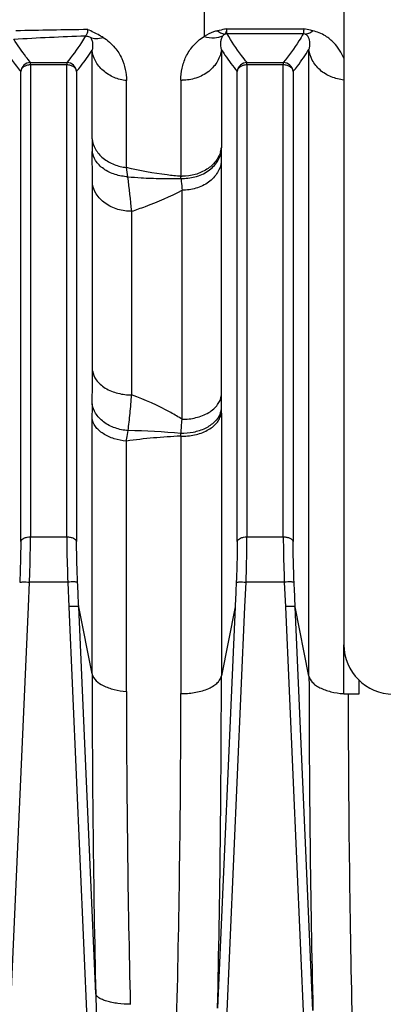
# Model space of a CAD drawing. Extents: x -1724 to 1181, y 2 to 1734.
# Tile 76 of 83: x 677 to 714, y 915 to 1016. Entities that reach past the tile are written whole.
import ezdxf

# ---------------------------------------------------------------- set-up
doc = ezdxf.new("R2010")
doc.units = 0
doc.header["$LTSCALE"] = 65.395
doc.layers.get('0').update_dxf_attribs({"linetype": 'CONTINUOUS'})

msp = doc.modelspace()

# ---------------------------------------------------------------- linework, layer by layer
at = {"color": 3, "linetype": 'CONTINUOUS'}
for p, q in [((709.84, 1022.46), (709.84, 951.98)), ((709.84, 946.97), (709.84, 951.97))]:
    msp.add_line(p, q, dxfattribs=at)
at = {"color": 9, "linetype": 'CONTINUOUS'}
for p, q in [((695.64, 1017.32), (695.64, 1013.86)), ((697.93, 1014.63), (705.75, 1014.63)), ((705.7, 1014.13), (697.97, 1014.13)), ((697.39, 1012.53), (697.39, 1002.55)), ((706.29, 948.81), (706.29, 1012.54)), ((684.25, 1003.44), (684.25, 1012.47)), ((677.99, 1011.21), (681.68, 1011.21)), ((677.99, 1011), (677.99, 962.96)), ((677.99, 1011), (681.68, 1011)), ((681.68, 962.96), (681.68, 1011)), ((699.99, 1011), (699.99, 962.96)), ((699.99, 1011), (703.68, 1011)), ((700, 1011.21), (703.68, 1011.21)), ((703.68, 962.96), (703.68, 1011)), ((677, 962.48), (677, 1010.29)), ((682.68, 1010.29), (682.68, 962.48)), ((699, 962.48), (699, 1010.29)), ((704.68, 1010.29), (704.68, 962.48)), ((687.74, 1000.53), (687.74, 1009.38)), ((693.26, 1009.41), (693.26, 999.64)), ((697.38, 1001.11), (697.38, 977.31)), ((684.29, 979.85), (684.29, 998.92)), ((693.4, 974.92), (693.4, 998.22)), ((688.27, 996.08), (688.27, 977.4)), ((697.39, 975.56), (697.39, 948.83)), ((684.25, 949.04), (684.25, 975.03)), ((687.74, 947.25), (687.74, 972.71)), ((693.26, 973.21), (693.26, 947.03)), ((677.99, 962.96), (681.68, 962.96)), ((699.99, 962.96), (703.68, 962.96)), ((677.78, 955.86), (677.89, 958.36)), ((681.78, 958.36), (677.89, 958.36)), ((681.78, 958.36), (681.89, 955.86)), ((699.78, 955.86), (699.89, 958.36)), ((703.78, 958.36), (699.89, 958.36)), ((703.78, 958.36), (703.89, 955.86)), ((675.77, 909.98), (677.78, 955.86)), ((681.89, 955.86), (684.51, 896.17)), ((684.62, 916.47), (682.89, 955.84)), ((684.25, 949.04), (682.89, 955.84)), ((696.71, 885.81), (699.78, 955.86)), ((698.79, 955.84), (697, 915.02)), ((698.79, 955.84), (697.39, 948.83)), ((703.89, 955.86), (706.97, 885.81)), ((706.69, 914.78), (704.89, 955.84)), ((706.29, 948.81), (704.89, 955.84))]:
    msp.add_line(p, q, dxfattribs=at)
at = {"color": 2, "linetype": 'CONTINUOUS'}
for p, q in [((677.99, 1011), (677.99, 1011.21)), ((681.68, 1011.21), (681.68, 1011)), ((699.99, 1011), (699.99, 1011.21)), ((703.68, 1011.21), (703.68, 1011))]:
    msp.add_line(p, q, dxfattribs=at)
at = {"color": 7, "linetype": 'CONTINUOUS'}
for p, q in [((711.34, 948.41), (711.34, 946.97)), ((711.34, 946.97), (709.84, 946.97))]:
    msp.add_line(p, q, dxfattribs=at)
at = {"color": 9, "linetype": 'CONTINUOUS'}
for centre, radius, start, end in [((698.01, -83.84), 1098.49, 90.74021, 91.12121), ((696.56, 659.49), 354.65, 92.0988, 93.2748), ((693.41, 1014.02), 4.61, 268.1829, 270), ((757.51, 1003.53), 73.26, 180.07, 181.0682), ((497.52, 998.67), 186.77, 0.0766, 1.0701), ((903.91, 1001.09), 206.53, 179.6797, 179.9949), ((227.88, 927.54), 465.61, 8.9022, 9.0199), ((582.92, 986.38), 105.8, 5.26, 7.1716), ((509.57, 979.83), 174.72, 358.9065, 0.005), ((763.26, 975.05), 79.02, 178.9501, 180.0166), ((999.77, 977.34), 302.39, 180.0063, 180.2641), ((391.26, 1001.64), 303.32, 354.6725, 354.9449), ((685.43, 878.11), 95.7, 85.2961, 88.513), ((695.73, 915.46), 57.8, 92.4515, 97.948), ((2233.25, 950.26), 1549, 180.04527, 181.25013), ((-805.59, 949.29), 1502.98, 358.69356, 359.98264), ((2277.32, 950.12), 1571.03, 180.04772, 181.28883), ((2076.74, 948.45), 1389, 180.0498, 181.36272), ((-653.03, 947.47), 1346.3, 358.57513, 359.9811), ((693.41, 955.03), 8, 268.9517, 270.0001), ((710.28, 954.96), 7.95, 266.398, 266.8658), ((2210.41, 948.29), 1500.14, 180.05075, 181.31899)]:
    msp.add_arc(centre, radius, start, end, dxfattribs=at)
at = {"color": 2, "linetype": 'CONTINUOUS'}
for centre, radius, start, end in [((697.98, 1013.13), 1, 90.2152, 101.3425), ((705.7, 1013.13), 1, 78.6571, 89.7905), ((678, 1010.21), 1, 90.2244, 175.2597), ((681.68, 1010.21), 1, 4.7412, 89.828), ((700, 1010.21), 1, 90.1117, 175.2568), ((703.68, 1010.21), 1, 4.7414, 89.8802), ((694.75, 1002.88), 2.66, 348.6666, 352.9666), ((639.47, 1002.56), 57.92, 359.6906, 359.9936), ((694.71, 1002.89), 2.7, 344.4107, 348.6656), ((672.76, 998.57), 20.53, 2.378, 2.9928), ((693.41, 1004.58), 4.94, 268.3033, 270.0001), ((695.36, 976.26), 2.05, 337.7123, 342.2899), ((695.48, 976.23), 1.93, 342.2274, 351.6503), ((612.97, 975.56), 84.42, 359.999, 0.2585), ((645.64, 975.39), 47.67, 357.3718, 357.7017), ((693.41, 979.32), 6.11, 268.6289, 270.0003)]:
    msp.add_arc(centre, radius, start, end, dxfattribs=at)
at = {"color": 3, "linetype": 'CONTINUOUS'}
msp.add_arc((714.84, 951.98), 5, 180, 270, dxfattribs=at)
at = {"color": 2, "linetype": 'CONTINUOUS'}
for points, knots in [([(683.82, 1014.55), (683.81, 1014.47), (683.78, 1014.32), (683.73, 1014.13), (683.66, 1013.99), (683.61, 1013.93), (683.58, 1013.91)], [0, 0, 0, 0, 0.363333, 0.645016, 0.852396, 1, 1, 1, 1]), ([(685.37, 1013.76), (685.25, 1013.83), (684.75, 1014.12), (684.22, 1014.38), (683.82, 1014.55)], [0, 0, 0, 0, 0.239242, 1, 1, 1, 1]), ([(697.93, 1014.63), (697.91, 1014.54), (697.88, 1014.39), (697.84, 1014.24), (697.82, 1014.19)], [0, 0, 0, 0, 0.595823, 1, 1, 1, 1]), ([(697.98, 1014.13), (697.96, 1014.15), (697.95, 1014.2), (697.94, 1014.31), (697.93, 1014.45), (697.93, 1014.57), (697.93, 1014.63)], [0, 0, 0, 0, 0.119519, 0.325614, 0.619679, 1, 1, 1, 1]), ([(705.75, 1014.63), (705.75, 1014.57), (705.75, 1014.45), (705.74, 1014.31), (705.73, 1014.2), (705.71, 1014.15), (705.7, 1014.13)], [0, 0, 0, 0, 0.380321, 0.674386, 0.880481, 1, 1, 1, 1]), ([(706.67, 1014.44), (706.6, 1014.46), (706.29, 1014.52), (705.98, 1014.59), (705.75, 1014.63)], [0, 0, 0, 0, 0.247499, 1, 1, 1, 1]), ([(683.58, 1013.91), (683.62, 1013.91), (683.78, 1013.9), (683.95, 1013.85), (684.06, 1013.78)], [0, 0, 0, 0, 0.238529, 1, 1, 1, 1]), ([(684.06, 1013.78), (684.25, 1013.7), (684.69, 1013.62), (685.14, 1013.69), (685.37, 1013.76)], [0, 0, 0, 0, 0.457582, 1, 1, 1, 1]), ([(697.82, 1014.19), (697.81, 1014.18), (697.8, 1014.15), (697.79, 1014.13), (697.78, 1014.11)], [0, 0, 0, 0, 0.304246, 1, 1, 1, 1]), ([(705.9, 1014.11), (706.02, 1014.11), (706.31, 1014.17), (706.55, 1014.34), (706.67, 1014.44)], [0, 0, 0, 0, 0.438059, 1, 1, 1, 1]), ([(677, 1010.29), (677.01, 1010.39), (677.09, 1010.59), (677.32, 1010.82), (677.63, 1010.96), (677.87, 1011), (677.99, 1011)], [0, 0, 0, 0, 0.221944, 0.462608, 0.724584, 1, 1, 1, 1]), ([(681.68, 1011), (681.8, 1011), (682.04, 1010.96), (682.36, 1010.82), (682.59, 1010.59), (682.67, 1010.39), (682.68, 1010.29)], [0, 0, 0, 0, 0.275416, 0.537392, 0.778056, 1, 1, 1, 1]), ([(699, 1010.29), (699.01, 1010.39), (699.09, 1010.59), (699.32, 1010.82), (699.63, 1010.96), (699.87, 1011), (699.99, 1011)], [0, 0, 0, 0, 0.221944, 0.462608, 0.724584, 1, 1, 1, 1]), ([(703.68, 1011), (703.8, 1011), (704.04, 1010.96), (704.36, 1010.82), (704.59, 1010.59), (704.67, 1010.39), (704.68, 1010.29)], [0, 0, 0, 0, 0.275416, 0.537392, 0.778056, 1, 1, 1, 1]), ([(693.27, 999.42), (693.75, 999.41), (694.73, 999.51), (696.05, 1000.09), (696.9, 1000.92), (697.27, 1001.68), (697.36, 1002.06), (697.39, 1002.25)], [0, 0, 0, 0, 0.264409, 0.535843, 0.784831, 0.896759, 1, 1, 1, 1]), ([(697.31, 1002.16), (697.21, 1001.8), (696.84, 1001.09), (695.92, 1000.28), (694.73, 999.76), (693.85, 999.64), (693.41, 999.64)], [0, 0, 0, 0, 0.227425, 0.470838, 0.730481, 1, 1, 1, 1]), ([(697.26, 975.48), (697.13, 975.18), (696.7, 974.57), (695.73, 973.93), (694.54, 973.55), (693.69, 973.47), (693.27, 973.48)], [0, 0, 0, 0, 0.210362, 0.460095, 0.733008, 1, 1, 1, 1]), ([(693.41, 973.21), (693.89, 973.21), (694.83, 973.31), (695.9, 973.73), (696.59, 974.21), (696.99, 974.62), (697.26, 975.07), (697.36, 975.4), (697.39, 975.56)], [0, 0, 0, 0, 0.290986, 0.560706, 0.683224, 0.796423, 0.901214, 1, 1, 1, 1])]:
    msp.add_open_spline(points, degree=3, knots=knots, dxfattribs=at)
at = {"color": 9, "linetype": 'CONTINUOUS'}
for points, knots in [([(697.93, 1014.63), (697.85, 1014.62), (697.55, 1014.56), (697.24, 1014.49), (697, 1014.44)], [0, 0, 0, 0, 0.241864, 1, 1, 1, 1]), ([(677.99, 1011.21), (677.84, 1011.41), (677.24, 1012.17), (676.68, 1012.96), (676.31, 1013.57)], [0, 0, 0, 0, 0.258785, 1, 1, 1, 1]), ([(683.58, 1013.91), (683.44, 1013.68), (682.87, 1012.75), (682.21, 1011.86), (681.68, 1011.21)], [0, 0, 0, 0, 0.239828, 1, 1, 1, 1]), ([(684.06, 1013.78), (684.14, 1013.7), (684.25, 1013.48), (684.33, 1013.03), (684.29, 1012.69), (684.25, 1012.47)], [0, 0, 0, 0, 0.262103, 0.50717, 1, 1, 1, 1]), ([(685.37, 1013.76), (685.82, 1013.48), (686.57, 1012.84), (687.29, 1011.68), (687.66, 1010.53), (687.74, 1009.76), (687.74, 1009.38)], [0, 0, 0, 0, 0.305219, 0.55455, 0.781283, 1, 1, 1, 1]), ([(693.26, 1009.41), (693.26, 1009.82), (693.35, 1010.63), (693.75, 1011.83), (694.48, 1012.97), (695.21, 1013.6), (695.64, 1013.86)], [0, 0, 0, 0, 0.231795, 0.464888, 0.712134, 1, 1, 1, 1]), ([(697, 1014.44), (696.87, 1014.41), (696.39, 1014.27), (695.94, 1014.05), (695.64, 1013.86)], [0, 0, 0, 0, 0.279965, 1, 1, 1, 1]), ([(695.64, 1013.86), (695.97, 1013.76), (696.63, 1013.66), (697.27, 1013.8), (697.54, 1013.93)], [0, 0, 0, 0, 0.537727, 1, 1, 1, 1]), ([(697, 1014.44), (697.12, 1014.34), (697.36, 1014.18), (697.65, 1014.11), (697.78, 1014.11)], [0, 0, 0, 0, 0.550432, 1, 1, 1, 1]), ([(697.39, 1012.53), (697.34, 1012.77), (697.3, 1013.14), (697.38, 1013.61), (697.47, 1013.83), (697.54, 1013.93)], [0, 0, 0, 0, 0.508205, 0.752028, 1, 1, 1, 1]), ([(697.54, 1013.93), (697.56, 1013.95), (697.62, 1014.02), (697.71, 1014.08), (697.78, 1014.11)], [0, 0, 0, 0, 0.229572, 1, 1, 1, 1]), ([(700, 1011.21), (699.8, 1011.45), (699.06, 1012.38), (698.4, 1013.37), (697.97, 1014.13)], [0, 0, 0, 0, 0.261654, 1, 1, 1, 1]), ([(705.7, 1014.13), (705.56, 1013.89), (704.96, 1012.87), (704.25, 1011.91), (703.68, 1011.21)], [0, 0, 0, 0, 0.239068, 1, 1, 1, 1]), ([(705.9, 1014.11), (705.97, 1014.08), (706.1, 1013.98), (706.3, 1013.67), (706.38, 1013.17), (706.34, 1012.75), (706.29, 1012.54)], [0, 0, 0, 0, 0.144607, 0.269949, 0.62732, 1, 1, 1, 1]), ([(709.84, 1011.64), (709.6, 1012.22), (709.05, 1013.08), (707.91, 1014.01), (707.12, 1014.33), (706.67, 1014.44)], [0, 0, 0, 0, 0.428614, 0.682083, 1, 1, 1, 1]), ([(697.39, 1012.53), (697.34, 1012.12), (697.06, 1011.27), (696.13, 1010.22), (694.85, 1009.56), (693.88, 1009.41), (693.41, 1009.41)], [0, 0, 0, 0, 0.224222, 0.476207, 0.742653, 1, 1, 1, 1]), ([(697.39, 1012.53), (697.51, 1012.34), (698.01, 1011.57), (698.56, 1010.84), (699, 1010.29)], [0, 0, 0, 0, 0.241717, 1, 1, 1, 1]), ([(704.68, 1010.29), (704.83, 1010.48), (705.4, 1011.2), (705.93, 1011.96), (706.29, 1012.54)], [0, 0, 0, 0, 0.258234, 1, 1, 1, 1]), ([(709.84, 1009.43), (709.4, 1009.48), (708.52, 1009.69), (707.38, 1010.38), (706.58, 1011.38), (706.34, 1012.16), (706.29, 1012.54)], [0, 0, 0, 0, 0.260987, 0.526016, 0.775745, 1, 1, 1, 1]), ([(675.86, 1011.81), (675.95, 1011.68), (676.31, 1011.16), (676.7, 1010.67), (677, 1010.29)], [0, 0, 0, 0, 0.244582, 1, 1, 1, 1]), ([(682.68, 1010.29), (682.82, 1010.47), (683.38, 1011.17), (683.89, 1011.9), (684.25, 1012.47)], [0, 0, 0, 0, 0.257945, 1, 1, 1, 1]), ([(687.74, 1009.38), (687.31, 1009.42), (686.46, 1009.64), (685.34, 1010.32), (684.54, 1011.31), (684.29, 1012.09), (684.25, 1012.47)], [0, 0, 0, 0, 0.257685, 0.521411, 0.772422, 1, 1, 1, 1]), ([(684.25, 1003.44), (684.29, 1003.08), (684.55, 1002.33), (685.35, 1001.41), (686.47, 1000.77), (687.32, 1000.58), (687.74, 1000.53)], [0, 0, 0, 0, 0.222159, 0.471193, 0.737391, 1, 1, 1, 1]), ([(687.89, 999.59), (687.45, 999.61), (686.8, 999.73), (685.98, 1000.05), (685.43, 1000.37), (684.96, 1000.77), (684.5, 1001.33), (684.31, 1001.83), (684.26, 1002.16)], [0, 0, 0, 0, 0.274283, 0.412892, 0.54722, 0.674161, 0.792189, 1, 1, 1, 1]), ([(693.26, 999.64), (692.8, 999.67), (690.94, 999.86), (689.1, 1000.2), (687.74, 1000.53)], [0, 0, 0, 0, 0.250196, 1, 1, 1, 1]), ([(697.38, 1001.11), (697.34, 1000.73), (697.04, 999.92), (696.11, 998.96), (694.83, 998.35), (693.87, 998.22), (693.4, 998.22)], [0, 0, 0, 0, 0.215666, 0.464604, 0.735061, 1, 1, 1, 1]), ([(687.89, 999.59), (688.34, 999.55), (689.46, 999.47), (691.25, 999.4), (692.6, 999.4), (693.27, 999.42)], [0, 0, 0, 0, 0.250305, 0.625416, 1, 1, 1, 1]), ([(688.27, 996.08), (687.8, 996.08), (686.85, 996.21), (685.57, 996.81), (684.64, 997.75), (684.34, 998.55), (684.29, 998.92)], [0, 0, 0, 0, 0.265122, 0.536015, 0.784942, 1, 1, 1, 1]), ([(693.27, 999.42), (693.28, 999.32), (693.33, 998.92), (693.37, 998.52), (693.4, 998.22)], [0, 0, 0, 0, 0.252951, 1, 1, 1, 1]), ([(688.27, 996.08), (688.74, 996.24), (690.49, 996.85), (692.2, 997.59), (693.4, 998.22)], [0, 0, 0, 0, 0.266451, 1, 1, 1, 1]), ([(684.29, 979.85), (684.34, 979.52), (684.57, 979.01), (685.07, 978.46), (685.78, 977.94), (686.87, 977.51), (687.81, 977.4), (688.27, 977.4)], [0, 0, 0, 0, 0.198708, 0.315406, 0.443477, 0.721646, 1, 1, 1, 1]), ([(687.91, 973.77), (687.46, 973.8), (686.79, 973.94), (685.97, 974.29), (685.42, 974.63), (684.95, 975.05), (684.5, 975.64), (684.31, 976.16), (684.26, 976.49)], [0, 0, 0, 0, 0.273422, 0.411732, 0.545955, 0.673021, 0.791407, 1, 1, 1, 1]), ([(687.91, 973.77), (687.95, 974.06), (688.02, 974.65), (688.12, 975.54), (688.2, 976.46), (688.25, 977.08), (688.27, 977.4)], [0, 0, 0, 0, 0.240059, 0.486609, 0.739887, 1, 1, 1, 1]), ([(693.4, 974.92), (693.03, 975.16), (691.39, 976.13), (689.64, 976.9), (688.27, 977.4)], [0, 0, 0, 0, 0.235674, 1, 1, 1, 1]), ([(693.4, 974.92), (693.87, 974.92), (694.81, 975.03), (695.9, 975.45), (696.61, 975.96), (697.11, 976.49), (697.34, 976.99), (697.38, 977.31)], [0, 0, 0, 0, 0.281589, 0.561152, 0.688891, 0.8046, 1, 1, 1, 1]), ([(687.74, 972.71), (687.32, 972.74), (686.69, 972.85), (685.91, 973.15), (685.38, 973.44), (684.93, 973.79), (684.49, 974.28), (684.29, 974.73), (684.25, 975.03)], [0, 0, 0, 0, 0.282783, 0.424035, 0.559503, 0.6858, 0.801347, 1, 1, 1, 1]), ([(687.74, 972.71), (687.75, 972.8), (687.81, 973.16), (687.86, 973.51), (687.91, 973.77)], [0, 0, 0, 0, 0.262134, 1, 1, 1, 1]), ([(677, 962.48), (677, 962.16), (676.99, 960.78), (676.95, 959.4), (676.9, 958.35)], [0, 0, 0, 0, 0.233209, 1, 1, 1, 1]), ([(677, 962.48), (677.03, 962.64), (677.23, 962.79), (677.48, 962.89), (677.7, 962.95), (677.88, 962.96), (677.99, 962.96)], [0, 0, 0, 0, 0.404571, 0.547236, 0.698361, 1, 1, 1, 1]), ([(677.89, 958.36), (677.91, 958.77), (677.96, 960.3), (677.99, 961.83), (677.99, 962.96)], [0, 0, 0, 0, 0.263044, 1, 1, 1, 1]), ([(681.68, 962.96), (681.8, 962.96), (681.98, 962.95), (682.2, 962.89), (682.45, 962.79), (682.65, 962.64), (682.68, 962.48)], [0, 0, 0, 0, 0.301639, 0.452764, 0.595429, 1, 1, 1, 1]), ([(681.68, 962.96), (681.68, 962.6), (681.69, 961.07), (681.74, 959.54), (681.78, 958.36)], [0, 0, 0, 0, 0.233224, 1, 1, 1, 1]), ([(682.78, 958.34), (682.76, 958.71), (682.71, 960.09), (682.68, 961.47), (682.68, 962.48)], [0, 0, 0, 0, 0.263006, 1, 1, 1, 1]), ([(699, 962.48), (699, 962.16), (698.99, 960.78), (698.95, 959.4), (698.9, 958.35)], [0, 0, 0, 0, 0.233209, 1, 1, 1, 1]), ([(699, 962.48), (699.03, 962.64), (699.23, 962.79), (699.48, 962.89), (699.7, 962.95), (699.88, 962.96), (699.99, 962.96)], [0, 0, 0, 0, 0.404571, 0.547236, 0.698361, 1, 1, 1, 1]), ([(699.89, 958.36), (699.91, 958.77), (699.96, 960.3), (699.99, 961.83), (699.99, 962.96)], [0, 0, 0, 0, 0.263044, 1, 1, 1, 1]), ([(703.68, 962.96), (703.8, 962.96), (703.98, 962.95), (704.2, 962.89), (704.45, 962.79), (704.65, 962.64), (704.68, 962.48)], [0, 0, 0, 0, 0.301639, 0.452764, 0.595429, 1, 1, 1, 1]), ([(703.68, 962.96), (703.68, 962.6), (703.69, 961.07), (703.74, 959.54), (703.78, 958.36)], [0, 0, 0, 0, 0.233224, 1, 1, 1, 1]), ([(704.78, 958.34), (704.76, 958.71), (704.71, 960.09), (704.68, 961.47), (704.68, 962.48)], [0, 0, 0, 0, 0.263006, 1, 1, 1, 1]), ([(676.9, 958.35), (676.91, 958.35), (676.94, 958.36), (677, 958.37), (677.1, 958.37), (677.23, 958.38), (677.38, 958.38), (677.6, 958.38), (677.78, 958.37), (677.89, 958.36)], [0, 0, 0, 0, 0.032317, 0.096482, 0.194812, 0.324121, 0.478887, 0.649697, 1, 1, 1, 1]), ([(682.78, 958.35), (682.77, 958.35), (682.74, 958.36), (682.67, 958.37), (682.58, 958.37), (682.45, 958.38), (682.3, 958.38), (682.07, 958.38), (681.9, 958.37), (681.78, 958.36)], [0, 0, 0, 0, 0.032317, 0.096482, 0.194812, 0.324121, 0.478887, 0.649697, 1, 1, 1, 1]), ([(698.9, 958.35), (698.91, 958.35), (698.94, 958.36), (699, 958.37), (699.1, 958.37), (699.23, 958.38), (699.38, 958.38), (699.6, 958.38), (699.78, 958.37), (699.89, 958.36)], [0, 0, 0, 0, 0.032317, 0.096482, 0.194812, 0.324121, 0.478887, 0.649697, 1, 1, 1, 1]), ([(704.78, 958.35), (704.77, 958.35), (704.74, 958.36), (704.67, 958.37), (704.58, 958.37), (704.45, 958.38), (704.3, 958.38), (704.07, 958.38), (703.9, 958.37), (703.78, 958.36)], [0, 0, 0, 0, 0.032317, 0.096482, 0.194812, 0.324121, 0.478887, 0.649697, 1, 1, 1, 1]), ([(684.25, 949.04), (684.35, 948.5), (685.05, 947.95), (685.91, 947.6), (686.7, 947.36), (687.32, 947.28), (687.74, 947.25)], [0, 0, 0, 0, 0.400646, 0.541413, 0.691917, 1, 1, 1, 1]), ([(693.41, 947.03), (693.88, 947.03), (694.79, 947.11), (695.88, 947.42), (696.6, 947.8), (697, 948.12), (697.27, 948.46), (697.36, 948.71), (697.39, 948.83)], [0, 0, 0, 0, 0.302392, 0.594394, 0.721316, 0.830457, 0.922045, 1, 1, 1, 1]), ([(706.29, 948.81), (706.34, 948.58), (706.55, 948.23), (706.96, 947.87), (707.4, 947.6), (707.93, 947.38), (708.72, 947.14), (709.35, 947.05), (709.78, 947.02)], [0, 0, 0, 0, 0.169526, 0.277004, 0.401195, 0.540205, 0.690067, 1, 1, 1, 1]), ([(692.25, 879.98), (691.58, 880.44), (690.33, 881.49), (688.64, 883.23), (687.03, 885.07), (684.97, 887.58), (682.51, 890.8), (679.63, 894.73), (676.82, 898.7), (674.06, 902.71), (671.34, 906.75), (667.77, 912.17), (663.4, 919.01), (658.33, 927.31), (653.43, 935.73), (650.31, 941.42), (648.79, 944.28)], [0, 0, 0, 0, 0.031233, 0.062484, 0.093737, 0.12499, 0.187494, 0.249998, 0.312502, 0.375005, 0.437507, 0.500009, 0.62501, 0.750009, 0.875006, 1, 1, 1, 1]), ([(695.64, 879.33), (695.33, 879.33), (694.71, 879.43), (693.84, 879.81), (693.04, 880.34), (692.3, 880.97), (691.61, 881.66), (690.72, 882.65), (689.68, 883.95), (688.5, 885.57), (687.37, 887.24), (686.26, 888.93), (684.81, 891.21), (683.05, 894.09), (680.99, 897.58), (678.95, 901.09), (676.28, 905.8), (673.01, 911.71), (669.17, 918.85), (665.43, 926.02), (663.01, 930.84), (661.81, 933.25)], [0, 0, 0, 0, 0.014327, 0.028896, 0.043752, 0.058837, 0.074082, 0.089454, 0.120417, 0.151578, 0.182859, 0.214215, 0.245624, 0.308532, 0.371503, 0.434498, 0.49749, 0.623405, 0.749162, 0.874707, 1, 1, 1, 1]), ([(684.62, 916.47), (684.65, 915.53), (684.72, 913.65), (684.79, 911.31), (684.84, 909.43), (684.87, 908.02), (684.89, 906.61), (684.92, 905.2), (684.93, 903.8), (684.95, 902.39), (684.95, 901.22), (684.95, 900.29), (684.95, 899.59), (684.94, 898.9), (684.93, 898.32), (684.93, 897.86), (684.92, 897.52), (684.91, 897.18), (684.89, 896.84), (684.88, 896.51), (684.86, 896.24), (684.84, 896.03), (684.83, 895.88), (684.81, 895.74), (684.79, 895.64), (684.77, 895.56), (684.76, 895.51), (684.73, 895.46), (684.69, 895.48), (684.67, 895.51), (684.65, 895.55), (684.63, 895.62), (684.6, 895.73), (684.57, 895.87), (684.54, 896.02), (684.52, 896.12), (684.51, 896.17)], [0, 0, 0, 0, 0.129266, 0.258684, 0.323424, 0.388168, 0.452903, 0.51761, 0.582265, 0.646834, 0.711261, 0.743392, 0.775443, 0.807383, 0.839161, 0.854964, 0.870685, 0.886299, 0.901763, 0.917002, 0.931875, 0.939084, 0.946059, 0.952671, 0.958591, 0.961159, 0.963308, 0.965904, 0.966947, 0.968518, 0.970645, 0.973206, 0.979131, 0.985764, 0.992763, 1, 1, 1, 1]), ([(688.13, 915.42), (687.71, 915.43), (687.09, 915.47), (686.29, 915.59), (685.76, 915.72), (685.32, 915.88), (684.97, 916.05), (684.74, 916.24), (684.64, 916.39), (684.62, 916.47)], [0, 0, 0, 0, 0.332295, 0.491384, 0.636348, 0.761055, 0.862567, 0.940561, 1, 1, 1, 1])]:
    msp.add_open_spline(points, degree=3, knots=knots, dxfattribs=at)
for points in [[(682.89, 955.84), (682.85, 956.68), (682.82, 957.51), (682.78, 958.35)], [(698.9, 958.35), (698.86, 957.51), (698.82, 956.68), (698.79, 955.84)], [(704.89, 955.84), (704.85, 956.68), (704.82, 957.51), (704.78, 958.35)]]:
    msp.add_open_spline(points, degree=3, dxfattribs=at)
at = {"color": 6, "linetype": 'CONTINUOUS'}
for points in [[(682.89, 955.84), (682.88, 955.85), (682.84, 955.86), (682.78, 955.87), (682.68, 955.87), (682.56, 955.87), (682.42, 955.88), (682.19, 955.87), (682.01, 955.87), (681.89, 955.86)], [(704.89, 955.84), (704.88, 955.85), (704.84, 955.86), (704.78, 955.87), (704.68, 955.87), (704.56, 955.87), (704.42, 955.88), (704.19, 955.87), (704.01, 955.87), (703.89, 955.86)]]:
    msp.add_open_spline(points, degree=3, knots=[0, 0, 0, 0, 0.035333, 0.1024, 0.199746, 0.32428, 0.471855, 0.637489, 1, 1, 1, 1], dxfattribs=at)

doc.saveas('drawing.dxf')
